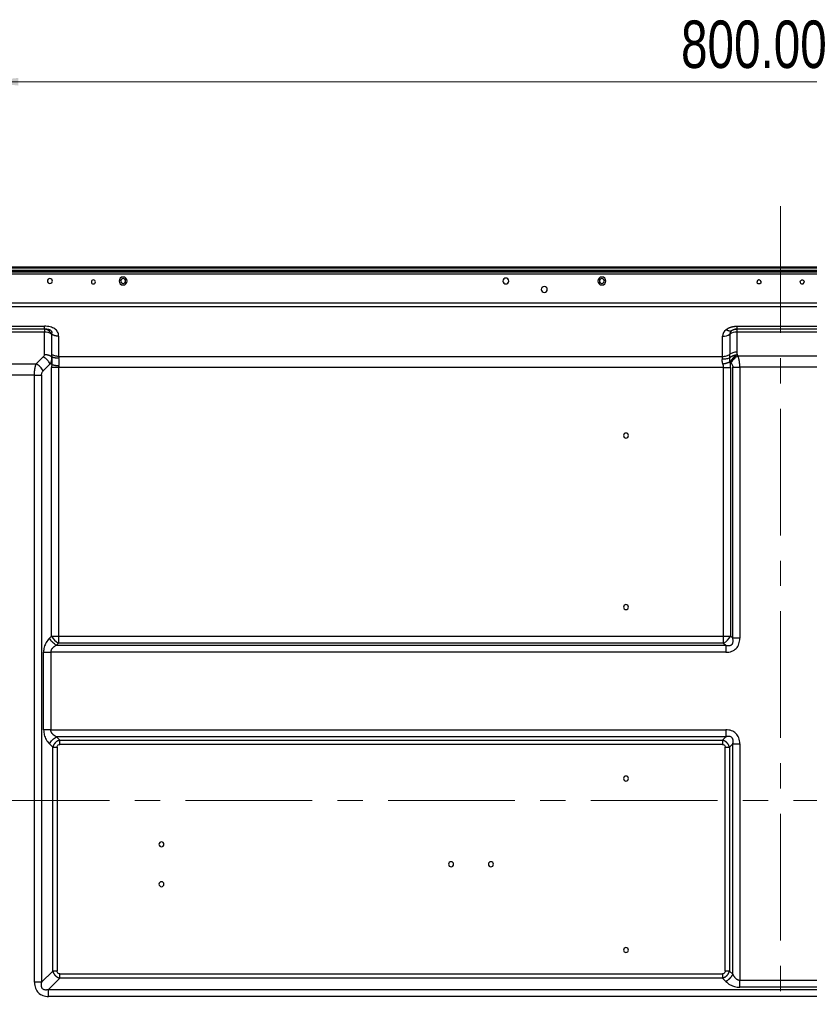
# Model space of a CAD drawing. Header units: millimetres. Extents: x 0 to 1118, y 0 to 864.
# Tile 96 of 256: x 800 to 879, y 462 to 560. Entities that reach past the tile are written whole.
import ezdxf

# ---------------------------------------------------------------- set-up
doc = ezdxf.new("R2010")
doc.units = ezdxf.units.MM
doc.linetypes.add('CENTERX2', pattern=[20.32, 12.7, -2.54, 2.54, -2.54])
doc.styles.add('SLDTEXTSTYLE5', font='TXT', dxfattribs={"width": 0.75})
doc.dimstyles.new('SLDDIMSTYLE5', dxfattribs={"dimtxt": 4.7625, "dimasz": 3.556, "dimexe": 0, "dimexo": 0.0625, "dimgap": 1.190625, "dimtad": 1, "dimlfac": 5, "dimrnd": 1e-09, "dimzin": 4, "dimdsep": 46, "dimtxsty": 'SLDTEXTSTYLE5', "dimsah": 1, "dimcen": 0.09, "dimadec": 0, "dimazin": 1, "dimtfac": 1, "dimtofl": 0, "dimtmove": 0, "dimatfit": 3, "dimfxl": 1, "dimfrac": 2, "dimtolj": 1, "dimtzin": 12, "dimarcsym": 0})

# ---------------------------------------------------------------- blocks, each defined once
blk = doc.blocks.new('_D_15')
at = {"color": 7, "linetype": 'Continuous', "lineweight": 0}
for p, q in [((796.552, 482.954), (796.552, 555.044)), ((956.552, 482.954), (956.552, 555.044)), ((796.552, 554.044), (956.552, 554.044))]:
    blk.add_line(p, q, dxfattribs=at)
at = {"color": 7, "linetype": 'Continuous', "lineweight": 18}
for points in [[(796.552, 554.044), (800.108, 553.663), (800.108, 554.425)], [(956.552, 554.044), (952.996, 554.425), (952.996, 553.663)]]:
    blk.add_solid(points, dxfattribs=at)
at = {"color": 7, "linetype": 'Continuous', "lineweight": 18, "insert": (866.571, 560.184), "char_height": 4.7625, "attachment_point": 1, "style": 'SLDTEXTSTYLE5'}
blk.add_mtext('800.00', dxfattribs=at)

msp = doc.modelspace()

# ---------------------------------------------------------------- linework, layer by layer
at = {"color": 7, "linetype": 'CENTERX2', "lineweight": 18}
for p, q in [((876.5515, 541.5675), (876.5515, 301.3808)), ((796.5515, 481.9543), (956.5515, 481.9543))]:
    msp.add_line(p, q, dxfattribs=at)
at = {"color": 7, "linetype": 'Continuous', "lineweight": 25}
for p, q in [((685.8526, 535.468), (1067.2526, 535.468)), ((685.8526, 535.368), (1067.2526, 535.368)), ((684.0075, 534.988), (1069.0955, 534.988)), ((1069.0955, 534.748), (684.0075, 534.748)), ((1067.2526, 535.128), (685.8526, 535.128)), ((1067.2526, 535.068), (685.8526, 535.068)), ((688.1238, 531.8779), (1064.9793, 531.8779)), ((1064.9793, 531.4537), (688.1238, 531.4537)), ((790.3521, 529.5222), (802.7367, 529.5222)), ((872.1623, 529.5222), (882.5344, 529.5222)), ((802.7367, 529.2294), (790.3663, 529.2294)), ((802.7367, 528.9365), (790.3663, 528.9365)), ((802.7367, 529.2294), (802.7367, 529.2371)), ((802.9117, 529.2175), (802.7367, 529.2294)), ((802.7367, 526.6951), (802.7367, 528.9365)), ((804.1652, 528.5223), (804.1652, 526.498)), ((870.7404, 526.498), (870.7404, 528.5123)), ((871.4545, 528.7244), (871.4545, 526.7102)), ((872.1623, 529.2381), (872.1623, 529.2294)), ((882.5344, 529.2294), (872.1639, 529.2294)), ((872.1686, 529.2294), (872.1686, 529.0331)), ((872.1686, 529.0331), (872.1686, 528.9366)), ((872.1686, 528.9366), (872.1686, 526.9223)), ((882.5344, 528.9366), (872.1686, 528.9366)), ((802.6125, 526.4466), (801.9125, 525.7466)), ((803.4763, 526.4745), (803.4438, 526.488)), ((804.1652, 526.498), (870.7404, 526.498)), ((872.2906, 526.5466), (872.1936, 526.6436)), ((872.2906, 526.5466), (882.4125, 526.5466)), ((791.1906, 525.7466), (801.9125, 525.7466)), ((802.6196, 525.0395), (803.3196, 525.7395)), ((803.4763, 525.6745), (803.3196, 525.7395)), ((871.4842, 525.9314), (871.5835, 525.8395)), ((871.7592, 498.2294), (871.7592, 525.4152)), ((882.2367, 525.4152), (872.4663, 525.4152)), ((872.4663, 525.4152), (872.4663, 498.2294)), ((801.7367, 524.6152), (791.3663, 524.6152)), ((801.7367, 463.7174), (801.7367, 524.6152)), ((802.4438, 524.6152), (802.4438, 463.7174)), ((803.4581, 498.4436), (803.4581, 525.3667)), ((804.1652, 525.3667), (804.1652, 498.4436)), ((870.8379, 525.3667), (804.1652, 525.3667)), ((870.8379, 498.4436), (870.8379, 525.3667)), ((871.545, 525.3667), (871.545, 498.4436)), ((803.4581, 498.4436), (803.2438, 498.2294)), ((804.1652, 498.4436), (870.8379, 498.4436)), ((871.7592, 498.2294), (871.545, 498.4436)), ((802.6581, 489.0448), (802.6581, 496.8152)), ((803.3652, 496.8152), (803.3652, 489.0448)), ((871.0521, 496.8152), (803.3652, 496.8152)), ((803.951, 497.5223), (804.1652, 497.7365)), ((803.951, 497.5223), (871.0521, 497.5223)), ((870.8379, 497.7365), (804.1652, 497.7365)), ((870.8379, 497.7365), (871.0521, 497.5223)), ((803.3652, 489.0448), (871.052, 489.0448)), ((804.2823, 488.0063), (803.951, 488.3377)), ((871.0521, 488.3377), (803.951, 488.3377)), ((804.2823, 488.0063), (870.7207, 488.0063)), ((871.0521, 488.3377), (870.7207, 488.0063)), ((803.2438, 487.6306), (803.5752, 487.2992)), ((803.5752, 464.8488), (803.5752, 487.2992)), ((803.9995, 487.2992), (803.9995, 464.8488)), ((870.7208, 487.5821), (804.2823, 487.5821)), ((871.0036, 464.8488), (871.0036, 487.2992)), ((871.4279, 487.2992), (871.7592, 487.6306)), ((871.4279, 487.2992), (871.4279, 464.8488)), ((871.7592, 464.5174), (871.7592, 487.6306)), ((872.4663, 487.6306), (872.4663, 463.9316)), ((803.5752, 464.8488), (802.4438, 463.7174)), ((804.2823, 464.5659), (870.7208, 464.5659)), ((871.7592, 464.5174), (871.4279, 464.8488)), ((803.151, 463.0103), (804.2823, 464.1417)), ((870.7208, 464.1417), (804.2823, 464.1417)), ((870.7208, 464.1417), (871.0521, 463.8103)), ((872.4663, 463.9316), (882.2367, 463.9316)), ((882.2367, 463.2245), (872.4663, 463.2245)), ((803.151, 463.0103), (949.9521, 463.0103)), ((949.9521, 462.3032), (803.151, 462.3032))]:
    msp.add_line(p, q, dxfattribs=at)
at = {"color": 7, "linetype": 'Continuous', "lineweight": 25, "flags": 128}
for points in [[(874.2515, 534.1079), (874.2388, 534.0942), (874.2275, 534.0794), (874.2175, 534.0636), (874.2091, 534.047), (874.2023, 534.0297), (874.1971, 534.0118), (874.1936, 533.9935), (874.1911, 533.9749)], [(874.5916, 533.9654), (874.583, 534.0232), (874.558, 534.076), (874.5189, 534.1193), (874.4689, 534.1495), (874.4123, 534.164), (874.3539, 534.1615), (874.2987, 534.1423), (874.2515, 534.1079)], [(878.5115, 533.9647), (878.5201, 533.9069), (878.5451, 533.8541), (878.5842, 533.8107), (878.6342, 533.7805), (878.6908, 533.766), (878.7492, 533.7685), (878.8043, 533.7878), (878.8515, 533.8222)], [(878.8515, 533.8222), (878.8642, 533.8358), (878.8756, 533.8506), (878.8855, 533.8664), (878.8939, 533.883), (878.9008, 533.9003), (878.906, 533.9182), (878.9095, 533.9365), (878.912, 533.955)], [(803.4581, 498.4436), (803.5308, 498.4436), (803.6096, 498.4436), (803.6938, 498.4436), (803.7825, 498.4436), (803.8749, 498.4436), (803.9701, 498.4436), (804.0671, 498.4436), (804.1652, 498.4436)], [(804.1652, 498.4436), (804.1652, 498.3456), (804.1652, 498.2485), (804.1652, 498.1533), (804.1652, 498.061), (804.1652, 497.9722), (804.1652, 497.8881), (804.1652, 497.8092), (804.1652, 497.7365)], [(870.8379, 498.4436), (870.9359, 498.4436), (871.033, 498.4436), (871.1282, 498.4436), (871.2206, 498.4436), (871.3093, 498.4436), (871.3935, 498.4436), (871.4723, 498.4436), (871.545, 498.4436)], [(870.8379, 497.7365), (870.8379, 497.8092), (870.8379, 497.8881), (870.8379, 497.9722), (870.8379, 498.061), (870.8379, 498.1533), (870.8379, 498.2485), (870.8379, 498.3456), (870.8379, 498.4436)]]:
    msp.add_lwpolyline(points, dxfattribs=at)
at = {"color": 7, "linetype": 'Continuous', "lineweight": 25}
for centre, radius, start, end in [((803.2879, 534.058), 0.25, 0, 180), ((810.6315, 534.058), 0.4, 0, 180), ((810.6315, 534.058), 0.25, 0, 180), ((849.0039, 534.058), 0.3, 0, 180), ((858.6315, 534.058), 0.4, 0, 180), ((858.6315, 534.058), 0.25, 0, 180), ((803.2879, 534.058), 0.25, 180, 0), ((807.6479, 533.965), 0.2, 0, 180), ((807.6479, 533.965), 0.2, 180, 0), ((810.6315, 534.058), 0.4, 180, 0), ((810.6315, 534.058), 0.25, 180, 0), ((849.0039, 534.058), 0.3, 180, 0), ((852.8631, 533.208), 0.3, 360, 180), ((858.6315, 534.058), 0.4, 180, 0), ((858.6315, 534.058), 0.25, 180, 0), ((852.8631, 533.208), 0.3, 180, 360), ((886.1241, 529.0397), 83.3874, 179.869663, 180.070895), ((802.7626, 527.7129), 1.2239, 55.577564, 91.212221), ((871.6013, 528.4801), 0.8616, 127.205535, 177.861858), ((870.7627, 529.7451), 1.233, 268.959937, 304.127501), ((871.8849, 528.7083), 0.4307, 127.225692, 177.864232), ((872.1463, 527.7037), 1.233, 88.959926, 124.127636), ((872.9455, 525.1848), 1.6412, 117.267024, 152.934339), ((861.0515, 518.554), 0.25, 0, 180), ((861.0515, 518.554), 0.25, 180, 0), ((861.0515, 501.354), 0.25, 0, 180), ((861.0515, 501.354), 0.25, 180, 0), ((804.9177, 499.1962), 1.6422, 207.273836, 242.726172), ((870.0854, 499.1962), 1.6422, 297.273799, 332.726192), ((861.0515, 484.154), 0.25, 0, 180), ((861.0515, 484.154), 0.25, 180, 0), ((814.4715, 477.554), 0.25, 360, 180), ((814.4715, 477.554), 0.25, 180, 360), ((843.5115, 475.554), 0.25, 360, 180), ((843.5115, 475.554), 0.25, 180, 360), ((847.5115, 475.554), 0.25, 360, 180), ((847.5115, 475.554), 0.25, 180, 360), ((814.4715, 473.554), 0.25, 0, 180), ((814.4715, 473.554), 0.25, 180, 0), ((861.0515, 466.954), 0.25, 0, 180), ((861.0515, 466.954), 0.25, 180, 0)]:
    msp.add_arc(centre, radius, start, end, dxfattribs=at)
for points, knots in [([(874.2501, 533.8237), (874.2304, 533.8433), (874.2149, 533.8671), (874.1949, 533.919), (874.1904, 533.947), (874.1918, 533.9747)], [0, 0, 0, 0, 0.5, 0.5, 1, 1, 1, 1]), ([(874.5915, 533.9654), (874.5916, 533.926), (874.5798, 533.8868), (874.5362, 533.8214), (874.5045, 533.7954), (874.4319, 533.7652), (874.3911, 533.7612), (874.314, 533.7765), (874.2779, 533.7959), (874.2501, 533.8237)], [0, 0, 0, 0, 0.25, 0.25, 0.5, 0.5, 0.75, 0.75, 1, 1, 1, 1]), ([(878.5115, 533.9647), (878.5115, 534.004), (878.5233, 534.0432), (878.5669, 534.1087), (878.5986, 534.1347), (878.6712, 534.1648), (878.712, 534.1689), (878.7891, 534.1535), (878.8252, 534.1342), (878.853, 534.1064)], [0, 0, 0, 0, 0.25, 0.25, 0.5, 0.5, 0.75, 0.75, 1, 1, 1, 1]), ([(878.853, 534.1064), (878.8727, 534.0867), (878.8882, 534.0629), (878.9082, 534.0109), (878.9127, 533.9828), (878.9113, 533.955)], [0, 0, 0, 0, 0.5, 0.5, 1, 1, 1, 1]), ([(804.1652, 528.5223), (804.1652, 528.5982), (804.1495, 528.7442), (804.0733, 528.9477), (803.9488, 529.1233), (803.7788, 529.2695), (803.5667, 529.3843), (803.3172, 529.466), (803.0364, 529.5138), (802.8384, 529.5228), (802.7367, 529.5222)], [0, 0, 0, 0, 0.1419924, 0.2709178, 0.3905816, 0.5056181, 0.6209328, 0.7400123, 0.8655518, 1, 1, 1, 1]), ([(871.0804, 529.1663), (871.0925, 529.1768), (871.1171, 529.1978), (871.1563, 529.2282), (871.1977, 529.2578), (871.2413, 529.286), (871.287, 529.3127), (871.3346, 529.3378), (871.3836, 529.3613), (871.434, 529.3833), (871.4854, 529.4036), (871.5378, 529.4224), (871.591, 529.4397), (871.6451, 529.4555), (871.6999, 529.4699), (871.7554, 529.4828), (871.8117, 529.4941), (871.8688, 529.5037), (871.9265, 529.5116), (871.9848, 529.5175), (872.0436, 529.5214), (872.1029, 529.5233), (872.1425, 529.5226), (872.1623, 529.5222)], [0, 0, 0, 0, 0.0465243, 0.0937585, 0.1413974, 0.1892731, 0.2373002, 0.2853815, 0.3334123, 0.3812781, 0.4289384, 0.4764732, 0.5239304, 0.5713107, 0.6186185, 0.6659277, 0.7132967, 0.7607571, 0.8083191, 0.8560067, 0.9038439, 0.9518417, 1, 1, 1, 1]), ([(803.4544, 528.7227), (803.4476, 528.736), (803.434, 528.7625), (803.4119, 528.8008), (803.3886, 528.838), (803.3641, 528.874), (803.3383, 528.9085), (803.3114, 528.9416), (803.2834, 528.9733), (803.2544, 529.0033), (803.2244, 529.0317), (803.1934, 529.0584), (803.1616, 529.0833), (803.129, 529.1064), (803.0956, 529.1277), (803.0616, 529.147), (803.0269, 529.1644), (802.9918, 529.1798), (802.9561, 529.1932), (802.9201, 529.2045), (802.8838, 529.2138), (802.8472, 529.221), (802.8104, 529.226), (802.7736, 529.229), (802.749, 529.2293), (802.7367, 529.2294)], [0, 0, 0, 0, 0.0434789, 0.0869557, 0.130431, 0.1739058, 0.2173806, 0.2608559, 0.3043321, 0.3478095, 0.3912882, 0.4347683, 0.4782498, 0.5217324, 0.565216, 0.6087003, 0.6521849, 0.6956692, 0.7391528, 0.7826351, 0.8261153, 0.8695927, 0.9130665, 0.9565359, 1, 1, 1, 1]), ([(803.4545, 528.7217), (803.4534, 528.5547), (803.4511, 528.2207), (803.4499, 527.718), (803.4509, 527.2137), (803.4544, 526.8755), (803.4562, 526.7063)], [0, 0, 0, 0, 0.2499995, 0.5000002, 0.7499994, 1, 1, 1, 1]), ([(804.1652, 528.5223), (804.1497, 528.5224), (804.1187, 528.5225), (804.0723, 528.5247), (804.0261, 528.5282), (803.9802, 528.5333), (803.9346, 528.5399), (803.8896, 528.548), (803.8452, 528.5574), (803.8015, 528.5683), (803.7586, 528.5805), (803.7165, 528.5941), (803.6754, 528.6089), (803.6354, 528.625), (803.5965, 528.6423), (803.5589, 528.6607), (803.5226, 528.6803), (803.4876, 528.7009), (803.4655, 528.7154), (803.4544, 528.7227)], [0, 0, 0, 0, 0.0587941, 0.1176068, 0.1764317, 0.2352633, 0.2940979, 0.3529325, 0.4117654, 0.4705958, 0.5294233, 0.5882483, 0.6470714, 0.7058934, 0.7647151, 0.8235368, 0.8823586, 0.9411801, 1, 1, 1, 1]), ([(871.6244, 529.0513), (871.6164, 529.0488), (871.6005, 529.0437), (871.5754, 529.038), (871.5493, 529.0339), (871.5223, 529.0315), (871.4945, 529.0307), (871.4658, 529.0315), (871.4364, 529.034), (871.4063, 529.0381), (871.3755, 529.0439), (871.3442, 529.0513), (871.3124, 529.0602), (871.2801, 529.0708), (871.2474, 529.0829), (871.2144, 529.0966), (871.1811, 529.1118), (871.1476, 529.1285), (871.114, 529.1465), (871.0916, 529.1597), (871.0804, 529.1663)], [0, 0, 0, 0, 0.0555361, 0.1110847, 0.1666406, 0.2222002, 0.2777612, 0.333322, 0.388882, 0.4444411, 0.4999998, 0.5555585, 0.6111178, 0.6666782, 0.7222394, 0.7778007, 0.8333607, 0.8889166, 0.9444647, 1, 1, 1, 1]), ([(872.1639, 529.2294), (872.1493, 529.2292), (872.1202, 529.2287), (872.0765, 529.2253), (872.033, 529.2199), (871.9896, 529.2123), (871.9466, 529.2026), (871.9039, 529.1907), (871.8618, 529.1768), (871.8202, 529.1609), (871.7793, 529.1429), (871.7391, 529.1229), (871.6999, 529.101), (871.6614, 529.0773), (871.6367, 529.06), (871.6244, 529.0513)], [0, 0, 0, 0, 0.076926, 0.1538514, 0.2307748, 0.3076967, 0.3846187, 0.4615424, 0.5384697, 0.6154012, 0.692336, 0.769271, 0.8462003, 0.9231145, 1, 1, 1, 1]), ([(872.0791, 529.2268), (872.0797, 529.2269), (872.1088, 529.2297), (872.1358, 529.2296), (872.1623, 529.2295)], [0, 0, 0, 0, 0.017617, 1, 1, 1, 1]), ([(802.7367, 526.6951), (802.7366, 526.6673), (802.7262, 526.6102), (802.6831, 526.5259), (802.6383, 526.4725), (802.6125, 526.4466)], [0, 0, 0, 0, 0.3095282, 0.6426822, 1, 1, 1, 1]), ([(803.3196, 525.7395), (803.2856, 525.8075), (803.2429, 525.8779), (803.142, 526.0165), (803.0839, 526.0846), (802.9576, 526.2109), (802.8895, 526.269), (802.7509, 526.3699), (802.6805, 526.4126), (802.6125, 526.4466)], [0, 0, 0, 0, 0.25, 0.25, 0.5, 0.5, 0.75, 0.75, 1, 1, 1, 1]), ([(802.7367, 526.6951), (802.7521, 526.695), (802.7829, 526.6947), (802.829, 526.6923), (802.8749, 526.6886), (802.9205, 526.6833), (802.9658, 526.6766), (803.0105, 526.6684), (803.0546, 526.6587), (803.0981, 526.6476), (803.1408, 526.6351), (803.1826, 526.6212), (803.2235, 526.606), (803.2633, 526.5894), (803.3021, 526.5716), (803.3396, 526.5525), (803.3758, 526.5322), (803.4107, 526.5108), (803.4328, 526.4956), (803.4438, 526.488)], [0, 0, 0, 0, 0.0587862, 0.1175994, 0.1764291, 0.2352672, 0.2941075, 0.3529457, 0.4117793, 0.4706072, 0.5294295, 0.5882472, 0.6470621, 0.7058762, 0.7646918, 0.8235108, 0.8823349, 0.9411647, 1, 1, 1, 1]), ([(803.4548, 526.3912), (803.4555, 526.3763), (803.4569, 526.3464), (803.4568, 526.3009), (803.4549, 526.255), (803.4512, 526.2088), (803.4458, 526.1623), (803.4385, 526.1155), (803.4296, 526.0685), (803.4189, 526.0214), (803.4065, 525.9742), (803.3925, 525.927), (803.3767, 525.8799), (803.3593, 525.8329), (803.3405, 525.786), (803.3265, 525.755), (803.3196, 525.7395)], [0, 0, 0, 0, 0.0714883, 0.1429092, 0.2143095, 0.2857227, 0.3571608, 0.4286134, 0.5000505, 0.571463, 0.6428723, 0.7142913, 0.7857225, 0.8571579, 0.928584, 1, 1, 1, 1]), ([(803.4562, 526.7063), (803.456, 526.6956), (803.4557, 526.6741), (803.4538, 526.6431), (803.4514, 526.6124), (803.4487, 526.582), (803.4462, 526.5513), (803.4443, 526.5202), (803.444, 526.4988), (803.4438, 526.488)], [0, 0, 0, 0, 0.14292377, 0.28574225, 0.42857276, 0.57141966, 0.71425016, 0.85707014, 1, 1, 1, 1]), ([(803.4438, 526.488), (803.4461, 526.4721), (803.4506, 526.4403), (803.4534, 526.4076), (803.4548, 526.3912)], [0, 0, 0, 0, 0.4999957, 1, 1, 1, 1]), ([(803.4763, 526.4745), (803.4776, 526.4708), (803.48, 526.4633), (803.4819, 526.4528), (803.4826, 526.4429), (803.4821, 526.4338), (803.4806, 526.4254), (803.4781, 526.4178), (803.4747, 526.4109), (803.4706, 526.4048), (803.4658, 526.3995), (803.4606, 526.3949), (803.4567, 526.3924), (803.4548, 526.3912)], [0, 0, 0, 0, 0.0932725, 0.1843394, 0.2744309, 0.3644083, 0.4547766, 0.5457243, 0.6371753, 0.7288409, 0.8202675, 0.9108768, 1, 1, 1, 1]), ([(803.4548, 526.3912), (803.4584, 526.3763), (803.4658, 526.3464), (803.4742, 526.301), (803.481, 526.2552), (803.486, 526.2091), (803.4895, 526.1626), (803.4917, 526.1156), (803.4926, 526.0683), (803.4925, 526.0205), (803.4914, 525.9724), (803.4897, 525.9238), (803.4874, 525.8748), (803.4847, 525.8253), (803.4819, 525.7755), (803.479, 525.7252), (803.4772, 525.6914), (803.4763, 525.6745)], [0, 0, 0, 0, 0.066703, 0.1333632, 0.2000166, 0.2666802, 0.3333566, 0.4000385, 0.4667131, 0.5333664, 0.5999878, 0.6665745, 0.7331362, 0.7996989, 0.8663103, 0.9330432, 1, 1, 1, 1]), ([(803.4563, 526.7064), (803.4573, 526.6808), (803.4597, 526.6301), (803.4657, 526.5531), (803.4723, 526.5009), (803.4763, 526.4745)], [0, 0, 0, 0, 0.3410738, 0.6739393, 1, 1, 1, 1]), ([(804.1652, 526.498), (804.0339, 526.498), (803.9026, 526.5166), (803.6601, 526.5878), (803.5489, 526.6406), (803.4563, 526.7064)], [0, 0, 0, 0, 0.5, 0.5, 1, 1, 1, 1]), ([(803.4763, 526.4745), (803.4873, 526.4688), (803.5093, 526.4574), (803.5441, 526.4416), (803.5802, 526.4269), (803.6176, 526.4134), (803.6563, 526.4011), (803.6961, 526.3901), (803.737, 526.3804), (803.7788, 526.3719), (803.8215, 526.3647), (803.865, 526.3589), (803.9092, 526.3544), (803.954, 526.3513), (803.9993, 526.3495), (804.045, 526.3491), (804.091, 526.35), (804.1372, 526.3522), (804.168, 526.3548), (804.1835, 526.3561)], [0, 0, 0, 0, 0.0588049, 0.117622, 0.176446, 0.2352731, 0.2941011, 0.3529288, 0.4117559, 0.4705827, 0.5294099, 0.5882381, 0.6470677, 0.7058987, 0.7647301, 0.82356, 0.8823852, 0.9412007, 1, 1, 1, 1]), ([(804.1652, 526.498), (804.1653, 526.489), (804.1656, 526.4708), (804.1679, 526.4429), (804.1716, 526.4144), (804.1766, 526.3855), (804.1812, 526.3659), (804.1835, 526.3561)], [0, 0, 0, 0, 0.1999981, 0.400001, 0.5999999, 0.8000083, 1, 1, 1, 1]), ([(870.7174, 526.2283), (870.7196, 526.242), (870.7239, 526.2695), (870.7291, 526.3099), (870.7333, 526.3494), (870.7365, 526.3881), (870.7387, 526.4258), (870.7401, 526.4626), (870.7403, 526.4862), (870.7404, 526.498)], [0, 0, 0, 0, 0.14281219, 0.28570369, 0.42859567, 0.57145453, 0.71426849, 0.8570819, 1, 1, 1, 1]), ([(870.7404, 526.498), (870.869, 526.498), (871.003, 526.5163), (871.2508, 526.5897), (871.3638, 526.6447), (871.4545, 526.7102)], [0, 0, 0, 0, 0.5, 0.5, 1, 1, 1, 1]), ([(872.1686, 526.9223), (872.0361, 526.9223), (871.9036, 526.9034), (871.6591, 526.8308), (871.5473, 526.7771), (871.4545, 526.7102)], [0, 0, 0, 0, 0.5, 0.5, 1, 1, 1, 1]), ([(871.4555, 526.3516), (871.4555, 526.3766), (871.4554, 526.4265), (871.455, 526.4998), (871.4547, 526.5717), (871.4546, 526.6421), (871.4545, 526.6875), (871.4545, 526.7102)], [0, 0, 0, 0, 0.1999718, 0.4000105, 0.6000062, 0.7999983, 1, 1, 1, 1]), ([(872.1936, 526.6436), (872.1782, 526.6422), (872.1474, 526.6395), (872.1012, 526.6334), (872.0553, 526.626), (872.0096, 526.617), (871.9644, 526.6066), (871.9196, 526.5948), (871.8755, 526.5815), (871.832, 526.5668), (871.7894, 526.5507), (871.7476, 526.5334), (871.7068, 526.5147), (871.667, 526.4948), (871.6284, 526.4737), (871.591, 526.4514), (871.5549, 526.428), (871.5202, 526.4036), (871.4869, 526.3782), (871.466, 526.3604), (871.4555, 526.3516)], [0, 0, 0, 0, 0.0555782, 0.1111675, 0.1667614, 0.2223549, 0.2779445, 0.3335283, 0.3891052, 0.4446749, 0.5002378, 0.5557946, 0.611346, 0.6668924, 0.7224339, 0.7779696, 0.8334978, 0.8890155, 0.9445182, 1, 1, 1, 1]), ([(872.2906, 526.5466), (872.1481, 526.4753), (872.0058, 526.3711), (871.7589, 526.1243), (871.6548, 525.982), (871.5835, 525.8395)], [0, 0, 0, 0, 0.5, 0.5, 1, 1, 1, 1]), ([(872.1686, 526.9223), (872.1688, 526.9068), (872.1692, 526.8757), (872.1716, 526.8292), (872.1754, 526.7827), (872.1805, 526.7362), (872.1866, 526.6899), (872.1912, 526.659), (872.1936, 526.6436)], [0, 0, 0, 0, 0.1667221, 0.3333382, 0.4999754, 0.6666772, 0.8334052, 1, 1, 1, 1]), ([(872.4663, 525.4152), (872.4662, 525.4337), (872.466, 525.4706), (872.4647, 525.5259), (872.4628, 525.581), (872.4602, 525.6359), (872.4569, 525.6905), (872.453, 525.7447), (872.4484, 525.7984), (872.4431, 525.8516), (872.4371, 525.9042), (872.4306, 525.9562), (872.4234, 526.0075), (872.4155, 526.058), (872.4071, 526.1077), (872.398, 526.1564), (872.3884, 526.2043), (872.3781, 526.2511), (872.3673, 526.2969), (872.3559, 526.3416), (872.344, 526.3851), (872.3315, 526.4274), (872.3184, 526.4685), (872.3048, 526.5084), (872.2954, 526.5338), (872.2906, 526.5466)], [0, 0, 0, 0, 0.0435426, 0.0870632, 0.1305651, 0.1740516, 0.2175258, 0.2609903, 0.3044476, 0.3479002, 0.3913499, 0.4347987, 0.4782481, 0.5216996, 0.5651544, 0.6086134, 0.6520774, 0.6955471, 0.7390227, 0.7825045, 0.8259925, 0.8694865, 0.9129861, 0.9564909, 1, 1, 1, 1]), ([(801.7367, 524.6152), (801.7369, 524.6336), (801.7372, 524.6704), (801.7385, 524.7256), (801.7403, 524.7806), (801.7428, 524.8356), (801.746, 524.8902), (801.7498, 524.9445), (801.7544, 524.9984), (801.7596, 525.0516), (801.7655, 525.1043), (801.7721, 525.1563), (801.7794, 525.2076), (801.7873, 525.2581), (801.7958, 525.3078), (801.8049, 525.3566), (801.8147, 525.4044), (801.825, 525.4512), (801.8358, 525.497), (801.8473, 525.5416), (801.8592, 525.5851), (801.8717, 525.6275), (801.8848, 525.6685), (801.8983, 525.7084), (801.9078, 525.7338), (801.9125, 525.7466)], [0, 0, 0, 0, 0.0433615, 0.0867749, 0.1302445, 0.1737639, 0.2173159, 0.2608725, 0.3043956, 0.3478786, 0.3913519, 0.4348337, 0.4783267, 0.5218183, 0.5652842, 0.6087287, 0.6521741, 0.6956322, 0.7391046, 0.7825825, 0.8260582, 0.869538, 0.9130248, 0.9565153, 1, 1, 1, 1]), ([(802.6196, 525.0395), (802.5483, 525.182), (802.4441, 525.3243), (802.1973, 525.5711), (802.055, 525.6753), (801.9125, 525.7466)], [0, 0, 0, 0, 0.5, 0.5, 1, 1, 1, 1]), ([(803.4763, 525.6745), (803.4723, 525.6404), (803.4655, 525.5722), (803.4594, 525.4694), (803.4581, 525.4008), (803.4581, 525.3667)], [0, 0, 0, 0, 0.3353178, 0.6686511, 1, 1, 1, 1]), ([(803.4763, 525.6745), (803.4873, 525.672), (803.5093, 525.6668), (803.5441, 525.6591), (803.5802, 525.6514), (803.6176, 525.6437), (803.6563, 525.6361), (803.6961, 525.6286), (803.737, 525.6212), (803.7788, 525.6139), (803.8215, 525.6068), (803.865, 525.5998), (803.9092, 525.5929), (803.954, 525.5863), (803.9993, 525.5798), (804.045, 525.5735), (804.091, 525.5675), (804.1372, 525.5617), (804.168, 525.558), (804.1835, 525.5562)], [0, 0, 0, 0, 0.0588021, 0.1176184, 0.176443, 0.2352715, 0.2941012, 0.3529305, 0.4117589, 0.4705864, 0.5294136, 0.5882411, 0.6470695, 0.7058988, 0.7647285, 0.823557, 0.8823816, 0.9411979, 1, 1, 1, 1]), ([(804.1835, 525.5562), (804.1812, 525.5437), (804.1766, 525.5188), (804.1716, 525.481), (804.1679, 525.443), (804.1656, 525.4049), (804.1653, 525.3794), (804.1652, 525.3667)], [0, 0, 0, 0, 0.1999917, 0.4000001, 0.5999989, 0.8000019, 1, 1, 1, 1]), ([(804.1835, 525.5562), (804.1866, 525.573), (804.193, 525.6068), (804.201, 525.6573), (804.208, 525.7077), (804.2138, 525.7579), (804.2184, 525.8079), (804.2219, 525.8574), (804.2242, 525.9065), (804.2253, 525.955), (804.2253, 526.003), (804.2242, 526.0503), (804.2219, 526.0968), (804.2184, 526.1425), (804.2138, 526.1873), (804.208, 526.2311), (804.201, 526.2739), (804.193, 526.3158), (804.1866, 526.3427), (804.1835, 526.3561)], [0, 0, 0, 0, 0.0588243, 0.1176473, 0.1764698, 0.2352926, 0.2941157, 0.3529394, 0.4117636, 0.4705881, 0.5294127, 0.5882371, 0.6470612, 0.7058848, 0.7647079, 0.8235304, 0.8823529, 0.9411758, 1, 1, 1, 1]), ([(870.776, 525.7154), (870.7712, 525.7287), (870.7615, 525.7555), (870.749, 525.7959), (870.738, 525.8364), (870.7286, 525.8769), (870.7208, 525.9174), (870.7146, 525.9578), (870.71, 525.9979), (870.7071, 526.0376), (870.7058, 526.077), (870.7062, 526.1158), (870.7082, 526.154), (870.7117, 526.1916), (870.7155, 526.2161), (870.7174, 526.2283)], [0, 0, 0, 0, 0.0768888, 0.1538183, 0.2307655, 0.3077093, 0.384638, 0.461554, 0.5384624, 0.6153692, 0.69228, 0.7692011, 0.846135, 0.923072, 1, 1, 1, 1]), ([(871.4555, 526.3516), (871.4103, 526.3279), (871.3591, 526.3066), (871.2465, 526.2706), (871.1853, 526.2559), (871.0568, 526.2344), (870.9895, 526.2277), (870.8534, 526.2221), (870.7847, 526.2234), (870.7174, 526.2283)], [0, 0, 0, 0, 0.25, 0.25, 0.5, 0.5, 0.75, 0.75, 1, 1, 1, 1]), ([(871.4842, 525.9313), (871.474, 525.9268), (871.4535, 525.9178), (871.421, 525.9043), (871.3874, 525.8908), (871.3524, 525.8775), (871.3163, 525.8642), (871.2791, 525.8512), (871.2408, 525.8383), (871.2016, 525.8256), (871.1616, 525.8131), (871.1208, 525.8009), (871.0792, 525.789), (871.0371, 525.7774), (870.9944, 525.7661), (870.9512, 525.7551), (870.9077, 525.7446), (870.864, 525.7344), (870.82, 525.7246), (870.7907, 525.7184), (870.776, 525.7154)], [0, 0, 0, 0, 0.055539, 0.1110908, 0.1666496, 0.2222114, 0.2777732, 0.3333335, 0.3888916, 0.4444475, 0.5000021, 0.5555561, 0.6111107, 0.6666667, 0.7222245, 0.777784, 0.833344, 0.8889026, 0.9444562, 1, 1, 1, 1]), ([(870.8379, 525.3667), (870.8377, 525.38), (870.8373, 525.4065), (870.8348, 525.4463), (870.8308, 525.4859), (870.8253, 525.5252), (870.8183, 525.5642), (870.8099, 525.6028), (870.8, 525.6409), (870.7888, 525.6785), (870.7803, 525.7031), (870.776, 525.7154)], [0, 0, 0, 0, 0.111119, 0.222234, 0.3333399, 0.4444368, 0.5555425, 0.6666686, 0.7778102, 0.8889366, 1, 1, 1, 1]), ([(871.4842, 525.9313), (871.4812, 525.946), (871.4752, 525.9753), (871.4678, 526.0191), (871.4615, 526.0627), (871.4566, 526.1058), (871.453, 526.1484), (871.4507, 526.1905), (871.4496, 526.2319), (871.4501, 526.2726), (871.4518, 526.3126), (871.4543, 526.3386), (871.4555, 526.3516)], [0, 0, 0, 0, 0.1000203, 0.2000257, 0.3000208, 0.4000106, 0.4999999, 0.5999923, 0.6999897, 0.7999918, 0.8999964, 1, 1, 1, 1]), ([(871.545, 525.3667), (871.5451, 525.428), (871.5406, 525.5523), (871.5202, 525.7414), (871.4977, 525.8674), (871.4842, 525.9313)], [0, 0, 0, 0, 0.3209466, 0.6503559, 1, 1, 1, 1]), ([(871.5835, 525.8395), (871.6181, 525.805), (871.6804, 525.7243), (871.7433, 525.5768), (871.7591, 525.4692), (871.7592, 525.4152)], [0, 0, 0, 0, 0.3577945, 0.6893156, 1, 1, 1, 1]), ([(871.7592, 525.4152), (871.8518, 525.4152), (871.9627, 525.4152), (872.2046, 525.4152), (872.3354, 525.4152), (872.4663, 525.4152)], [0, 0, 0, 0, 0.5, 0.5, 1, 1, 1, 1]), ([(801.7367, 524.6152), (801.8676, 524.6152), (801.9985, 524.6152), (802.2404, 524.6152), (802.3513, 524.6152), (802.4438, 524.6152)], [0, 0, 0, 0, 0.5, 0.5, 1, 1, 1, 1]), ([(802.4438, 524.6152), (802.444, 524.6685), (802.4594, 524.7744), (802.5215, 524.9224), (802.5839, 525.004), (802.6196, 525.0395)], [0, 0, 0, 0, 0.3071524, 0.6315478, 1, 1, 1, 1]), ([(804.1652, 525.3667), (804.1498, 525.3667), (804.119, 525.3667), (804.0729, 525.3667), (804.027, 525.3667), (803.9814, 525.3667), (803.9361, 525.3667), (803.8914, 525.3667), (803.8473, 525.3667), (803.8038, 525.3667), (803.7611, 525.3667), (803.7193, 525.3667), (803.6784, 525.3667), (803.6385, 525.3667), (803.5998, 525.3667), (803.5623, 525.3667), (803.5261, 525.3667), (803.4912, 525.3667), (803.4691, 525.3667), (803.4581, 525.3667)], [0, 0, 0, 0, 0.05881, 0.1176312, 0.1764582, 0.2352871, 0.2941154, 0.3529419, 0.4117664, 0.4705894, 0.5294116, 0.5882343, 0.6470583, 0.7058841, 0.7647118, 0.8235402, 0.882367, 0.9411887, 1, 1, 1, 1]), ([(870.8379, 525.3667), (870.9688, 525.3667), (871.0997, 525.3667), (871.3415, 525.3667), (871.4525, 525.3667), (871.545, 525.3667)], [0, 0, 0, 0, 0.5, 0.5, 1, 1, 1, 1]), ([(803.2438, 498.2294), (803.1208, 498.1081), (802.9117, 497.8355), (802.7059, 497.3407), (802.6569, 496.9934), (802.6581, 496.8152)], [0, 0, 0, 0, 0.3802303, 0.6929286, 1, 1, 1, 1]), ([(803.951, 497.5223), (803.8084, 497.5936), (803.6661, 497.6978), (803.4193, 497.9446), (803.3151, 498.0869), (803.2438, 498.2294)], [0, 0, 0, 0, 0.5, 0.5, 1, 1, 1, 1]), ([(871.0521, 497.5223), (871.0699, 497.5181), (871.1053, 497.5098), (871.1588, 497.4999), (871.2125, 497.4922), (871.2665, 497.487), (871.3208, 497.4847), (871.3754, 497.4858), (871.4301, 497.4909), (871.4847, 497.5007), (871.5384, 497.5163), (871.59, 497.5383), (871.6381, 497.5677), (871.6948, 497.6162), (871.749, 497.6938), (871.7843, 497.7994), (871.7978, 497.9083), (871.7957, 498.0168), (871.7828, 498.1241), (871.7671, 498.1942), (871.7592, 498.2294)], [0, 0, 0, 0, 0.0421003, 0.0838494, 0.1254013, 0.1668817, 0.2083926, 0.2500015, 0.2917648, 0.3337236, 0.3759469, 0.4182203, 0.4602832, 0.5021319, 0.5851478, 0.6688516, 0.7518849, 0.8343642, 0.9167754, 1, 1, 1, 1]), ([(871.0521, 496.8152), (871.1595, 496.8151), (871.3657, 496.8308), (871.6531, 496.9069), (871.9008, 497.0308), (872.1067, 497.1996), (872.2686, 497.4096), (872.3841, 497.6562), (872.4525, 497.9335), (872.4664, 498.129), (872.4663, 498.2294)], [0, 0, 0, 0, 0.1428917, 0.2724177, 0.3924224, 0.5075945, 0.6228201, 0.741538, 0.8664306, 1, 1, 1, 1]), ([(872.4663, 498.2294), (872.3354, 498.2294), (872.2046, 498.2294), (871.9627, 498.2294), (871.8518, 498.2294), (871.7592, 498.2294)], [0, 0, 0, 0, 0.5, 0.5, 1, 1, 1, 1]), ([(802.6581, 496.8152), (802.7506, 496.8152), (802.8615, 496.8152), (803.1034, 496.8152), (803.2343, 496.8152), (803.3652, 496.8152)], [0, 0, 0, 0, 0.5, 0.5, 1, 1, 1, 1]), ([(803.951, 497.5223), (803.9306, 497.5112), (803.8899, 497.4891), (803.8296, 497.4537), (803.7702, 497.4163), (803.7121, 497.3763), (803.6556, 497.3333), (803.6014, 497.2867), (803.5501, 497.236), (803.503, 497.1807), (803.461, 497.1205), (803.4273, 497.0595), (803.4014, 496.999), (803.3829, 496.94), (803.3698, 496.8785), (803.3667, 496.8364), (803.3652, 496.8152)], [0, 0, 0, 0, 0.0756608, 0.1509293, 0.2259951, 0.3010048, 0.3760626, 0.4512323, 0.526507, 0.6018614, 0.6772002, 0.752418, 0.8138201, 0.8753282, 0.9372533, 1, 1, 1, 1]), ([(871.0521, 497.5223), (871.0521, 497.4298), (871.0521, 497.3188), (871.0521, 497.077), (871.0521, 496.9461), (871.0521, 496.8152)], [0, 0, 0, 0, 0.5, 0.5, 1, 1, 1, 1]), ([(802.6581, 489.0448), (802.6578, 488.8661), (802.7071, 488.5197), (802.9112, 488.0238), (803.1193, 487.7515), (803.2438, 487.6306)], [0, 0, 0, 0, 0.3086294, 0.6182403, 1, 1, 1, 1]), ([(803.3652, 489.0448), (803.2343, 489.0448), (803.1034, 489.0448), (802.8615, 489.0448), (802.7506, 489.0448), (802.6581, 489.0448)], [0, 0, 0, 0, 0.5, 0.5, 1, 1, 1, 1]), ([(803.951, 488.3377), (803.933, 488.3465), (803.8966, 488.3643), (803.8428, 488.3935), (803.7892, 488.4251), (803.7365, 488.4595), (803.6852, 488.4967), (803.6358, 488.5369), (803.5889, 488.5801), (803.5449, 488.6266), (803.5044, 488.6764), (803.4678, 488.7296), (803.4358, 488.7862), (803.4089, 488.8461), (803.3876, 488.9094), (803.3721, 488.9759), (803.3675, 489.0217), (803.3652, 489.0448)], [0, 0, 0, 0, 0.0644563, 0.1301399, 0.1967055, 0.2638342, 0.3312401, 0.3986772, 0.4659487, 0.5329176, 0.5995179, 0.665769, 0.7317885, 0.7978063, 0.864174, 0.9313709, 1, 1, 1, 1]), ([(871.052, 489.0448), (871.052, 488.9139), (871.052, 488.7831), (871.052, 488.5412), (871.052, 488.4303), (871.052, 488.3377)], [0, 0, 0, 0, 0.5, 0.5, 1, 1, 1, 1]), ([(872.4663, 487.6306), (872.4664, 487.7376), (872.4508, 487.9433), (872.3752, 488.23), (872.2518, 488.4775), (872.0834, 488.6837), (871.8734, 488.8462), (871.6264, 488.9623), (871.3486, 489.0309), (871.1526, 489.0448), (871.052, 489.0448)], [0, 0, 0, 0, 0.1424458, 0.2716407, 0.3914757, 0.5066344, 0.6220076, 0.7409858, 0.8661772, 1, 1, 1, 1]), ([(803.2438, 487.6306), (803.3151, 487.7731), (803.4193, 487.9154), (803.6661, 488.1623), (803.8084, 488.2665), (803.951, 488.3377)], [0, 0, 0, 0, 0.5, 0.5, 1, 1, 1, 1]), ([(804.2823, 488.0063), (804.2684, 488.0028), (804.2405, 487.9958), (804.1992, 487.9827), (804.1584, 487.9677), (804.1182, 487.9508), (804.0788, 487.932), (804.0401, 487.9113), (804.0024, 487.8889), (803.9656, 487.8647), (803.93, 487.8387), (803.8954, 487.8112), (803.8622, 487.7821), (803.8302, 487.7515), (803.7996, 487.7195), (803.7706, 487.6862), (803.7431, 487.6516), (803.7172, 487.6159), (803.693, 487.5791), (803.6705, 487.5413), (803.6498, 487.5027), (803.631, 487.4632), (803.6141, 487.4231), (803.5991, 487.3823), (803.5859, 487.341), (803.5788, 487.3132), (803.5752, 487.2992)], [0, 0, 0, 0, 0.0417003, 0.0833852, 0.1250581, 0.1667222, 0.2083799, 0.2500335, 0.2916847, 0.3333348, 0.374985, 0.4166361, 0.4582887, 0.4999431, 0.5415997, 0.5832585, 0.6249197, 0.6665832, 0.7082491, 0.7499175, 0.7915885, 0.8332625, 0.8749398, 0.9166212, 0.9583075, 1, 1, 1, 1]), ([(804.2823, 487.5821), (804.2823, 487.6606), (804.2823, 487.7391), (804.2823, 487.8842), (804.2823, 487.9508), (804.2823, 488.0063)], [0, 0, 0, 0, 0.5, 0.5, 1, 1, 1, 1]), ([(871.4279, 487.2992), (871.4243, 487.3132), (871.4173, 487.3411), (871.4042, 487.3824), (871.3893, 487.4232), (871.3723, 487.4633), (871.3535, 487.5028), (871.3329, 487.5414), (871.3104, 487.5792), (871.2862, 487.6159), (871.2603, 487.6516), (871.2327, 487.6861), (871.2036, 487.7194), (871.173, 487.7514), (871.141, 487.7819), (871.1077, 487.811), (871.0731, 487.8385), (871.0374, 487.8644), (871.0006, 487.8886), (870.9628, 487.9111), (870.9242, 487.9317), (870.8847, 487.9506), (870.8446, 487.9675), (870.8038, 487.9825), (870.7625, 487.9957), (870.7347, 488.0028), (870.7207, 488.0063)], [0, 0, 0, 0, 0.04170041, 0.08338533, 0.12505829, 0.16672235, 0.20838007, 0.25003359, 0.29168469, 0.33333476, 0.3749849, 0.41663594, 0.45828847, 0.49994289, 0.54159946, 0.58325831, 0.62491949, 0.66658305, 0.708249, 0.74991744, 0.79158852, 0.83326252, 0.87493989, 0.91662129, 0.9583076, 1, 1, 1, 1]), ([(870.7208, 488.0063), (870.7208, 487.9508), (870.7208, 487.8842), (870.7208, 487.7391), (870.7208, 487.6606), (870.7208, 487.5821)], [0, 0, 0, 0, 0.5, 0.5, 1, 1, 1, 1]), ([(871.7592, 487.6306), (871.7635, 487.6483), (871.772, 487.6836), (871.7823, 487.7372), (871.7904, 487.7912), (871.796, 487.8457), (871.7986, 487.9006), (871.7977, 487.9556), (871.7927, 488.0107), (871.781, 488.0751), (871.7574, 488.1477), (871.7138, 488.2233), (871.6528, 488.2862), (871.5478, 488.3504), (871.391, 488.3832), (871.239, 488.374), (871.1265, 488.3553), (871.0769, 488.3436), (871.052, 488.3377)], [0, 0, 0, 0, 0.0418979, 0.0837379, 0.1255705, 0.1674251, 0.2093024, 0.2511948, 0.293083, 0.334996, 0.3996884, 0.4644034, 0.5290892, 0.5937877, 0.7379537, 0.88252, 0.9412278, 1, 1, 1, 1]), ([(803.5752, 487.2992), (803.6308, 487.2992), (803.6973, 487.2992), (803.8424, 487.2992), (803.9209, 487.2992), (803.9995, 487.2992)], [0, 0, 0, 0, 0.5, 0.5, 1, 1, 1, 1]), ([(803.9995, 487.2992), (803.997, 487.3493), (804.0231, 487.445), (804.1297, 487.5553), (804.2286, 487.5847), (804.2823, 487.5821)], [0, 0, 0, 0, 0.3288167, 0.6486102, 1, 1, 1, 1]), ([(870.7208, 487.5821), (870.7708, 487.5846), (870.8665, 487.5585), (870.9769, 487.4519), (871.0062, 487.3529), (871.0036, 487.2992)], [0, 0, 0, 0, 0.3288167, 0.6486102, 1, 1, 1, 1]), ([(871.0036, 487.2992), (871.0821, 487.2992), (871.1607, 487.2992), (871.3058, 487.2992), (871.3723, 487.2992), (871.4279, 487.2992)], [0, 0, 0, 0, 0.5, 0.5, 1, 1, 1, 1]), ([(871.7592, 487.6306), (871.8518, 487.6306), (871.9627, 487.6306), (872.2046, 487.6306), (872.3354, 487.6306), (872.4663, 487.6306)], [0, 0, 0, 0, 0.5, 0.5, 1, 1, 1, 1]), ([(803.5752, 464.8488), (803.5787, 464.8348), (803.5858, 464.807), (803.5989, 464.7657), (803.6139, 464.7249), (803.6308, 464.6847), (803.6496, 464.6453), (803.6702, 464.6066), (803.6927, 464.5689), (803.7169, 464.5321), (803.7429, 464.4965), (803.7704, 464.4619), (803.7995, 464.4286), (803.8301, 464.3967), (803.8621, 464.3661), (803.8954, 464.337), (803.9299, 464.3095), (803.9657, 464.2836), (804.0024, 464.2594), (804.0402, 464.2369), (804.0788, 464.2162), (804.1183, 464.1974), (804.1584, 464.1805), (804.1992, 464.1655), (804.2405, 464.1523), (804.2684, 464.1452), (804.2823, 464.1417)], [0, 0, 0, 0, 0.0416948, 0.0833763, 0.1250475, 0.1667111, 0.2083692, 0.2500237, 0.291676, 0.3333274, 0.3749788, 0.4166307, 0.4582838, 0.4999383, 0.5415945, 0.5832526, 0.6249127, 0.6665749, 0.7082394, 0.7499065, 0.7915766, 0.8332503, 0.8749283, 0.9166116, 0.9583017, 1, 1, 1, 1]), ([(803.9995, 464.8488), (803.9209, 464.8488), (803.8424, 464.8488), (803.6973, 464.8488), (803.6308, 464.8488), (803.5752, 464.8488)], [0, 0, 0, 0, 0.5, 0.5, 1, 1, 1, 1]), ([(804.2823, 464.5659), (804.2323, 464.5635), (804.1367, 464.5895), (804.0263, 464.6961), (803.9969, 464.7951), (803.9995, 464.8488)], [0, 0, 0, 0, 0.3285625, 0.6482431, 1, 1, 1, 1]), ([(804.2823, 464.1417), (804.2823, 464.1972), (804.2823, 464.2638), (804.2823, 464.4089), (804.2823, 464.4874), (804.2823, 464.5659)], [0, 0, 0, 0, 0.5, 0.5, 1, 1, 1, 1]), ([(870.7208, 464.1417), (870.7347, 464.1452), (870.7626, 464.1523), (870.8039, 464.1654), (870.8447, 464.1803), (870.8848, 464.1972), (870.9243, 464.2161), (870.9629, 464.2367), (871.0006, 464.2592), (871.0374, 464.2834), (871.0731, 464.3093), (871.1076, 464.3369), (871.1409, 464.366), (871.1729, 464.3965), (871.2034, 464.4285), (871.2325, 464.4618), (871.26, 464.4964), (871.2859, 464.5321), (871.3102, 464.5689), (871.3326, 464.6067), (871.3533, 464.6453), (871.3721, 464.6848), (871.3891, 464.7249), (871.404, 464.7657), (871.4172, 464.807), (871.4243, 464.8349), (871.4279, 464.8488)], [0, 0, 0, 0, 0.0416948, 0.0833763, 0.1250475, 0.166711, 0.2083692, 0.2500237, 0.291676, 0.3333274, 0.3749788, 0.4166307, 0.4582838, 0.4999383, 0.5415946, 0.5832526, 0.6249127, 0.6665749, 0.7082394, 0.7499065, 0.7915766, 0.8332502, 0.8749282, 0.9166116, 0.9583017, 1, 1, 1, 1]), ([(871.0036, 464.8488), (871.0061, 464.7988), (870.98, 464.7032), (870.8735, 464.5928), (870.7745, 464.5634), (870.7208, 464.5659)], [0, 0, 0, 0, 0.3285625, 0.6482431, 1, 1, 1, 1]), ([(870.7208, 464.5659), (870.7208, 464.4874), (870.7208, 464.4089), (870.7208, 464.2638), (870.7208, 464.1972), (870.7208, 464.1417)], [0, 0, 0, 0, 0.5, 0.5, 1, 1, 1, 1]), ([(871.4279, 464.8488), (871.3723, 464.8488), (871.3058, 464.8488), (871.1607, 464.8488), (871.0821, 464.8488), (871.0036, 464.8488)], [0, 0, 0, 0, 0.5, 0.5, 1, 1, 1, 1]), ([(871.0521, 463.8103), (871.0645, 463.8166), (871.0893, 463.8293), (871.1264, 463.8501), (871.1633, 463.8722), (871.2, 463.8957), (871.2364, 463.9205), (871.2725, 463.9465), (871.3081, 463.9737), (871.3431, 464.002), (871.3775, 464.0313), (871.4113, 464.0617), (871.4443, 464.093), (871.4765, 464.1252), (871.5078, 464.1583), (871.5382, 464.192), (871.5676, 464.2264), (871.5959, 464.2615), (871.6231, 464.2971), (871.6491, 464.3331), (871.6738, 464.3695), (871.6973, 464.4062), (871.7194, 464.4432), (871.7402, 464.4803), (871.7529, 464.505), (871.7592, 464.5174)], [0, 0, 0, 0, 0.043444, 0.0869094, 0.1303887, 0.1738757, 0.2173658, 0.2608557, 0.3043434, 0.3478277, 0.3913086, 0.4347865, 0.4782624, 0.5217376, 0.5652135, 0.6086914, 0.6521723, 0.6956566, 0.7391443, 0.7826342, 0.8261243, 0.8696113, 0.9130905, 0.956556, 1, 1, 1, 1]), ([(871.7592, 464.5174), (871.7703, 464.4971), (871.7924, 464.4564), (871.8278, 464.3961), (871.8653, 464.3367), (871.9052, 464.2785), (871.9483, 464.2221), (871.9948, 464.1678), (872.0455, 464.1166), (872.1009, 464.0694), (872.1611, 464.0275), (872.222, 463.9937), (872.2825, 463.9679), (872.3416, 463.9493), (872.4031, 463.9363), (872.4452, 463.9332), (872.4663, 463.9316)], [0, 0, 0, 0, 0.0756641, 0.1509306, 0.2259921, 0.3009957, 0.3760533, 0.4512193, 0.5264958, 0.6018471, 0.6771853, 0.7524004, 0.8138088, 0.8753179, 0.9372302, 1, 1, 1, 1]), ([(801.7367, 463.7174), (801.7367, 463.6101), (801.7524, 463.4038), (801.8284, 463.1164), (801.9523, 462.8688), (802.1211, 462.6629), (802.3312, 462.501), (802.5778, 462.3854), (802.855, 462.317), (803.0506, 462.3032), (803.151, 462.3032)], [0, 0, 0, 0, 0.142892, 0.2724181, 0.3924228, 0.5075947, 0.6228203, 0.7415381, 0.8664307, 1, 1, 1, 1]), ([(802.4438, 463.7174), (802.3513, 463.7174), (802.2404, 463.7174), (801.9985, 463.7174), (801.8676, 463.7174), (801.7367, 463.7174)], [0, 0, 0, 0, 0.5, 0.5, 1, 1, 1, 1]), ([(802.4438, 463.7174), (802.4397, 463.6997), (802.4314, 463.6643), (802.4215, 463.6108), (802.4137, 463.5571), (802.4085, 463.5031), (802.4062, 463.4488), (802.4073, 463.3941), (802.4124, 463.3394), (802.4223, 463.2849), (802.4378, 463.2312), (802.4599, 463.1795), (802.4892, 463.1315), (802.5377, 463.0748), (802.6153, 463.0206), (802.7209, 462.9853), (802.8299, 462.9717), (802.9383, 462.9738), (803.0456, 462.9868), (803.1157, 463.0024), (803.151, 463.0103)], [0, 0, 0, 0, 0.0421003, 0.0838494, 0.1254013, 0.1668817, 0.2083926, 0.2500015, 0.2917648, 0.3337237, 0.3759469, 0.4182203, 0.4602833, 0.502132, 0.5851479, 0.6688517, 0.751885, 0.8343642, 0.9167754, 1, 1, 1, 1]), ([(871.0521, 463.8103), (871.1764, 463.6844), (871.4481, 463.4775), (871.9428, 463.2729), (872.2849, 463.2236), (872.4663, 463.2245)], [0, 0, 0, 0, 0.3890025, 0.6874862, 1, 1, 1, 1]), ([(872.4663, 463.2245), (872.4663, 463.3171), (872.4663, 463.428), (872.4663, 463.6699), (872.4663, 463.8007), (872.4663, 463.9316)], [0, 0, 0, 0, 0.5, 0.5, 1, 1, 1, 1]), ([(803.151, 462.3032), (803.151, 462.4341), (803.151, 462.565), (803.151, 462.8068), (803.151, 462.9178), (803.151, 463.0103)], [0, 0, 0, 0, 0.5, 0.5, 1, 1, 1, 1])]:
    msp.add_open_spline(points, degree=3, knots=knots, dxfattribs=at)
at = {"color": 8, "linetype": 'Continuous', "lineweight": 25}
for points, knots in [([(802.7367, 529.2371), (802.7367, 529.2392), (802.7367, 529.2452), (802.7367, 529.2987), (802.7367, 529.3893), (802.7367, 529.4779), (802.7367, 529.5222)], [0, 0, 0, 0, 0.158198, 0.4387987, 0.7193993, 1, 1, 1, 1]), ([(872.1623, 529.5222), (872.1623, 529.478), (872.1623, 529.3896), (872.1623, 529.2992), (872.1623, 529.2463), (872.1623, 529.2402), (872.1623, 529.2381)], [0, 0, 0, 0, 0.2847417, 0.5694834, 0.8542251, 1, 1, 1, 1]), ([(803.4544, 528.7227), (803.4782, 528.7803), (803.508, 528.8522), (803.4992, 528.9461), (803.4631, 529.0169), (803.393, 529.0839), (803.3064, 529.1368), (803.2315, 529.1689), (803.1494, 529.1919), (803.0408, 529.2136), (802.9625, 529.216), (802.9117, 529.2175)], [0, 0, 0, 0, 0.2884094, 0.3599829, 0.4309724, 0.5770053, 0.6500624, 0.7214638, 0.7924969, 0.8652077, 1, 1, 1, 1]), ([(871.6244, 529.0513), (871.6318, 529.0614), (871.647, 529.0818), (871.6874, 529.1179), (871.7517, 529.1545), (871.8558, 529.1933), (871.9684, 529.2179), (872.0517, 529.2246), (872.0791, 529.2268)], [0, 0, 0, 0, 0.14110322, 0.28752102, 0.43037426, 0.57369223, 0.85970835, 1, 1, 1, 1])]:
    msp.add_open_spline(points, degree=3, knots=knots, dxfattribs=at)

# ---------------------------------------------------------------- dimensions: what is measured, and where the dimension line sits
at = {"color": 7, "linetype": 'Continuous', "lineweight": 18}
dim = msp.add_linear_dim(base=(956.5515, 554.0444), p1=(796.5515, 481.9543), p2=(956.5515, 481.9543), dimstyle='SLDDIMSTYLE5', dxfattribs=at)
dim.commit()
dim.dimension.update_dxf_attribs({"geometry": '_D_15', "text_midpoint": (876.2456, 554.0444), "dimtype": 160})

doc.saveas('drawing.dxf')
